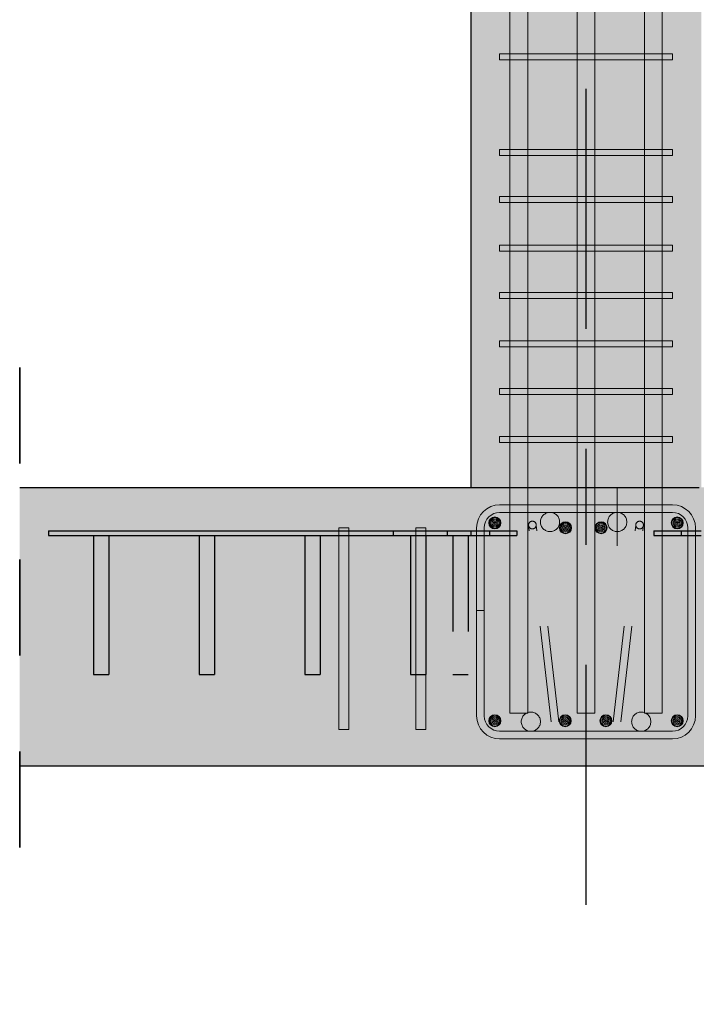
# Model space of a CAD drawing. Header units: millimetres. Extents: x -17.3 to 56.2, y -13.9 to 21.4.
# Tile 25 of 56: x 9.637 to 10.342, y 4.318 to 5.344. Entities that reach past the tile are written whole.
import ezdxf

# ---------------------------------------------------------------- set-up
doc = ezdxf.new("R2010")
doc.units = ezdxf.units.MM
doc.linetypes.add('DASHDOTX2', pattern=[2, 1, -0.5, 0, -0.5])
doc.linetypes.add('HIDDEN', pattern=[0.375, 0.25, -0.125])
for name, color, linetype, lineweight in [('Achsen', 7, 'Continuous', 20), ('Geschnittene Kanten', 7, 'Continuous', 20), ('Schraffuren', 7, 'Continuous', 20)]:
    doc.layers.add(name, color=color, linetype=linetype, lineweight=lineweight)

msp = doc.modelspace()

# ---------------------------------------------------------------- hatches: boundary and pattern name
at = {"layer": 'Achsen', "lineweight": 13, "true_color": 0xcccccc}
h = msp.add_hatch(color=254, dxfattribs=at)
h.paths.add_polyline_path([(10.294817, 4.612933), (10.294812, 4.613247), (10.294797, 4.613561), (10.294773, 4.613874), (10.294738, 4.614186), (10.294694, 4.614497), (10.29464, 4.614807), (10.294576, 4.615114), (10.294503, 4.61542), (10.29442, 4.615723), (10.294328, 4.616023), (10.294226, 4.61632), (10.294115, 4.616614), (10.293995, 4.616904), (10.293865, 4.617191), (10.293727, 4.617473), (10.29358, 4.61775), (10.293425, 4.618023), (10.29326, 4.618291), (10.293088, 4.618554), (10.292907, 4.618811), (10.292719, 4.619062), (10.292522, 4.619307), (10.292318, 4.619546), (10.292107, 4.619778), (10.291888, 4.620004), (10.291663, 4.620222), (10.29143, 4.620434), (10.291191, 4.620638), (10.290946, 4.620834), (10.290695, 4.621023), (10.290438, 4.621204), (10.290175, 4.621376), (10.289908, 4.62154), (10.289635, 4.621696), (10.289357, 4.621843), (10.289075, 4.621981), (10.288789, 4.62211), (10.288498, 4.62223), (10.288205, 4.622342), (10.287907, 4.622443), (10.287607, 4.622536), (10.287304, 4.622619), (10.286999, 4.622692), (10.286691, 4.622756), (10.286382, 4.62281), (10.286071, 4.622854), (10.285758, 4.622888), (10.285445, 4.622913), (10.285131, 4.622928), (10.284817, 4.622933), (10.284503, 4.622928), (10.284189, 4.622913), (10.283876, 4.622888), (10.283564, 4.622854), (10.283253, 4.62281), (10.282943, 4.622756), (10.282636, 4.622692), (10.28233, 4.622619), (10.282027, 4.622536), (10.281727, 4.622443), (10.28143, 4.622342), (10.281136, 4.62223), (10.280846, 4.62211), (10.280559, 4.621981), (10.280277, 4.621843), (10.28, 4.621696), (10.279727, 4.62154), (10.279459, 4.621376), (10.279196, 4.621204), (10.278939, 4.621023), (10.278688, 4.620834), (10.278443, 4.620638), (10.278204, 4.620434), (10.277972, 4.620222), (10.277746, 4.620004), (10.277527, 4.619778), (10.277316, 4.619546), (10.277112, 4.619307), (10.276916, 4.619062), (10.276727, 4.618811), (10.276546, 4.618554), (10.276374, 4.618291), (10.27621, 4.618023), (10.276054, 4.61775), (10.275907, 4.617473), (10.275769, 4.617191), (10.27564, 4.616904), (10.275519, 4.616614), (10.275408, 4.61632), (10.275307, 4.616023), (10.275214, 4.615723), (10.275131, 4.61542), (10.275058, 4.615114), (10.274994, 4.614807), (10.27494, 4.614497), (10.274896, 4.614186), (10.274862, 4.613874), (10.274837, 4.613561), (10.274822, 4.613247), (10.274817, 4.612933), (10.274822, 4.612619), (10.274837, 4.612305), (10.274862, 4.611992), (10.274896, 4.611679), (10.27494, 4.611368), (10.274994, 4.611059), (10.275058, 4.610751), (10.275131, 4.610446), (10.275214, 4.610143), (10.275307, 4.609843), (10.275408, 4.609545), (10.275519, 4.609251), (10.27564, 4.608961), (10.275769, 4.608675), (10.275907, 4.608393), (10.276054, 4.608115), (10.27621, 4.607842), (10.276374, 4.607574), (10.276546, 4.607312), (10.276727, 4.607055), (10.276916, 4.606804), (10.277112, 4.606558), (10.277316, 4.60632), (10.277527, 4.606087), (10.277746, 4.605862), (10.277972, 4.605643), (10.278204, 4.605432), (10.278443, 4.605228), (10.278688, 4.605031), (10.278939, 4.604843), (10.279196, 4.604662), (10.279459, 4.604489), (10.279727, 4.604325), (10.28, 4.60417), (10.280277, 4.604023), (10.280559, 4.603884), (10.280846, 4.603755), (10.281136, 4.603635), (10.28143, 4.603524), (10.281727, 4.603422), (10.282027, 4.60333), (10.28233, 4.603247), (10.282636, 4.603174), (10.282943, 4.60311), (10.283253, 4.603056), (10.283564, 4.603012), (10.283876, 4.602977), (10.284189, 4.602952), (10.284503, 4.602938), (10.284817, 4.602933), (10.285131, 4.602938), (10.285445, 4.602952), (10.285758, 4.602977), (10.286071, 4.603012), (10.286382, 4.603056), (10.286691, 4.60311), (10.286999, 4.603174), (10.287304, 4.603247), (10.287607, 4.60333), (10.287907, 4.603422), (10.288205, 4.603524), (10.288498, 4.603635), (10.288789, 4.603755), (10.289075, 4.603884), (10.289357, 4.604023), (10.289635, 4.60417), (10.289908, 4.604325), (10.290175, 4.604489), (10.290438, 4.604662), (10.290695, 4.604843), (10.290946, 4.605031), (10.291191, 4.605228), (10.29143, 4.605432), (10.291663, 4.605643), (10.291888, 4.605862), (10.292107, 4.606087), (10.292318, 4.60632), (10.292522, 4.606558), (10.292719, 4.606804), (10.292907, 4.607055), (10.293088, 4.607312), (10.29326, 4.607574), (10.293425, 4.607842), (10.29358, 4.608115), (10.293727, 4.608393), (10.293865, 4.608675), (10.293995, 4.608961), (10.294115, 4.609251), (10.294226, 4.609545), (10.294328, 4.609843), (10.29442, 4.610143), (10.294503, 4.610446), (10.294576, 4.610751), (10.29464, 4.611059), (10.294694, 4.611368), (10.294738, 4.611679), (10.294773, 4.611992), (10.294797, 4.612305), (10.294812, 4.612619)])
h.paths.add_polyline_path([(10.199817, 4.820933), (10.199812, 4.821247), (10.199797, 4.821561), (10.199773, 4.821874), (10.199738, 4.822186), (10.199694, 4.822497), (10.19964, 4.822807), (10.199576, 4.823114), (10.199503, 4.82342), (10.19942, 4.823723), (10.199328, 4.824023), (10.199226, 4.82432), (10.199115, 4.824614), (10.198995, 4.824904), (10.198865, 4.825191), (10.198727, 4.825473), (10.19858, 4.82575), (10.198425, 4.826023), (10.19826, 4.826291), (10.198088, 4.826554), (10.197907, 4.826811), (10.197719, 4.827062), (10.197522, 4.827307), (10.197318, 4.827546), (10.197107, 4.827778), (10.196888, 4.828004), (10.196663, 4.828222), (10.19643, 4.828434), (10.196191, 4.828638), (10.195946, 4.828834), (10.195695, 4.829023), (10.195438, 4.829204), (10.195175, 4.829376), (10.194908, 4.82954), (10.194635, 4.829696), (10.194357, 4.829843), (10.194075, 4.829981), (10.193789, 4.83011), (10.193498, 4.83023), (10.193205, 4.830342), (10.192907, 4.830443), (10.192607, 4.830536), (10.192304, 4.830619), (10.191999, 4.830692), (10.191691, 4.830756), (10.191382, 4.83081), (10.191071, 4.830854), (10.190758, 4.830888), (10.190445, 4.830913), (10.190131, 4.830928), (10.189817, 4.830933), (10.189503, 4.830928), (10.189189, 4.830913), (10.188876, 4.830888), (10.188564, 4.830854), (10.188253, 4.83081), (10.187943, 4.830756), (10.187636, 4.830692), (10.18733, 4.830619), (10.187027, 4.830536), (10.186727, 4.830443), (10.18643, 4.830342), (10.186136, 4.83023), (10.185846, 4.83011), (10.185559, 4.829981), (10.185277, 4.829843), (10.185, 4.829696), (10.184727, 4.82954), (10.184459, 4.829376), (10.184196, 4.829204), (10.183939, 4.829023), (10.183688, 4.828834), (10.183443, 4.828638), (10.183204, 4.828434), (10.182972, 4.828222), (10.182746, 4.828004), (10.182527, 4.827778), (10.182316, 4.827546), (10.182112, 4.827307), (10.181916, 4.827062), (10.181727, 4.826811), (10.181546, 4.826554), (10.181374, 4.826291), (10.18121, 4.826023), (10.181054, 4.82575), (10.180907, 4.825473), (10.180769, 4.825191), (10.18064, 4.824904), (10.180519, 4.824614), (10.180408, 4.82432), (10.180307, 4.824023), (10.180214, 4.823723), (10.180131, 4.82342), (10.180058, 4.823114), (10.179994, 4.822807), (10.17994, 4.822497), (10.179896, 4.822186), (10.179862, 4.821874), (10.179837, 4.821561), (10.179822, 4.821247), (10.179817, 4.820933), (10.179822, 4.820619), (10.179837, 4.820305), (10.179862, 4.819992), (10.179896, 4.819679), (10.17994, 4.819368), (10.179994, 4.819059), (10.180058, 4.818751), (10.180131, 4.818446), (10.180214, 4.818143), (10.180307, 4.817843), (10.180408, 4.817545), (10.180519, 4.817251), (10.18064, 4.816961), (10.180769, 4.816675), (10.180907, 4.816393), (10.181054, 4.816115), (10.18121, 4.815842), (10.181374, 4.815574), (10.181546, 4.815312), (10.181727, 4.815055), (10.181916, 4.814804), (10.182112, 4.814558), (10.182316, 4.81432), (10.182527, 4.814087), (10.182746, 4.813862), (10.182972, 4.813643), (10.183204, 4.813432), (10.183443, 4.813228), (10.183688, 4.813031), (10.183939, 4.812843), (10.184196, 4.812662), (10.184459, 4.812489), (10.184727, 4.812325), (10.185, 4.81217), (10.185277, 4.812023), (10.185559, 4.811884), (10.185846, 4.811755), (10.186136, 4.811635), (10.18643, 4.811524), (10.186727, 4.811422), (10.187027, 4.81133), (10.18733, 4.811247), (10.187636, 4.811174), (10.187943, 4.81111), (10.188253, 4.811056), (10.188564, 4.811012), (10.188876, 4.810977), (10.189189, 4.810952), (10.189503, 4.810938), (10.189817, 4.810933), (10.190131, 4.810938), (10.190445, 4.810952), (10.190758, 4.810977), (10.191071, 4.811012), (10.191382, 4.811056), (10.191691, 4.81111), (10.191999, 4.811174), (10.192304, 4.811247), (10.192607, 4.81133), (10.192907, 4.811422), (10.193205, 4.811524), (10.193498, 4.811635), (10.193789, 4.811755), (10.194075, 4.811884), (10.194357, 4.812023), (10.194635, 4.81217), (10.194908, 4.812325), (10.195175, 4.812489), (10.195438, 4.812662), (10.195695, 4.812843), (10.195946, 4.813031), (10.196191, 4.813228), (10.19643, 4.813432), (10.196663, 4.813643), (10.196888, 4.813862), (10.197107, 4.814087), (10.197318, 4.81432), (10.197522, 4.814558), (10.197719, 4.814804), (10.197907, 4.815055), (10.198088, 4.815312), (10.19826, 4.815574), (10.198425, 4.815842), (10.19858, 4.816115), (10.198727, 4.816393), (10.198865, 4.816675), (10.198995, 4.816961), (10.199115, 4.817251), (10.199226, 4.817545), (10.199328, 4.817843), (10.19942, 4.818143), (10.199503, 4.818446), (10.199576, 4.818751), (10.19964, 4.819059), (10.199694, 4.819368), (10.199738, 4.819679), (10.199773, 4.819992), (10.199797, 4.820305), (10.199812, 4.820619)])
h.paths.add_polyline_path([(10.269817, 4.820933), (10.269812, 4.821247), (10.269797, 4.821561), (10.269773, 4.821874), (10.269738, 4.822186), (10.269694, 4.822497), (10.26964, 4.822807), (10.269576, 4.823114), (10.269503, 4.82342), (10.26942, 4.823723), (10.269328, 4.824023), (10.269226, 4.82432), (10.269115, 4.824614), (10.268995, 4.824904), (10.268865, 4.825191), (10.268727, 4.825473), (10.26858, 4.82575), (10.268425, 4.826023), (10.26826, 4.826291), (10.268088, 4.826554), (10.267907, 4.826811), (10.267719, 4.827062), (10.267522, 4.827307), (10.267318, 4.827546), (10.267107, 4.827778), (10.266888, 4.828004), (10.266663, 4.828222), (10.26643, 4.828434), (10.266191, 4.828638), (10.265946, 4.828834), (10.265695, 4.829023), (10.265438, 4.829204), (10.265175, 4.829376), (10.264908, 4.82954), (10.264635, 4.829696), (10.264357, 4.829843), (10.264075, 4.829981), (10.263789, 4.83011), (10.263498, 4.83023), (10.263205, 4.830342), (10.262907, 4.830443), (10.262607, 4.830536), (10.262304, 4.830619), (10.261999, 4.830692), (10.261691, 4.830756), (10.261382, 4.83081), (10.261071, 4.830854), (10.260758, 4.830888), (10.260445, 4.830913), (10.260131, 4.830928), (10.259817, 4.830933), (10.259503, 4.830928), (10.259189, 4.830913), (10.258876, 4.830888), (10.258564, 4.830854), (10.258253, 4.83081), (10.257943, 4.830756), (10.257636, 4.830692), (10.25733, 4.830619), (10.257027, 4.830536), (10.256727, 4.830443), (10.25643, 4.830342), (10.256136, 4.83023), (10.255846, 4.83011), (10.255559, 4.829981), (10.255277, 4.829843), (10.255, 4.829696), (10.254727, 4.82954), (10.254459, 4.829376), (10.254196, 4.829204), (10.253939, 4.829023), (10.253688, 4.828834), (10.253443, 4.828638), (10.253204, 4.828434), (10.252972, 4.828222), (10.252746, 4.828004), (10.252527, 4.827778), (10.252316, 4.827546), (10.252112, 4.827307), (10.251916, 4.827062), (10.251727, 4.826811), (10.251546, 4.826554), (10.251374, 4.826291), (10.25121, 4.826023), (10.251054, 4.82575), (10.250907, 4.825473), (10.250769, 4.825191), (10.25064, 4.824904), (10.250519, 4.824614), (10.250408, 4.82432), (10.250307, 4.824023), (10.250214, 4.823723), (10.250131, 4.82342), (10.250058, 4.823114), (10.249994, 4.822807), (10.24994, 4.822497), (10.249896, 4.822186), (10.249862, 4.821874), (10.249837, 4.821561), (10.249822, 4.821247), (10.249817, 4.820933), (10.249822, 4.820619), (10.249837, 4.820305), (10.249862, 4.819992), (10.249896, 4.819679), (10.24994, 4.819368), (10.249994, 4.819059), (10.250058, 4.818751), (10.250131, 4.818446), (10.250214, 4.818143), (10.250307, 4.817843), (10.250408, 4.817545), (10.250519, 4.817251), (10.25064, 4.816961), (10.250769, 4.816675), (10.250907, 4.816393), (10.251054, 4.816115), (10.25121, 4.815842), (10.251374, 4.815574), (10.251546, 4.815312), (10.251727, 4.815055), (10.251916, 4.814804), (10.252112, 4.814558), (10.252316, 4.81432), (10.252527, 4.814087), (10.252746, 4.813862), (10.252972, 4.813643), (10.253204, 4.813432), (10.253443, 4.813228), (10.253688, 4.813031), (10.253939, 4.812843), (10.254196, 4.812662), (10.254459, 4.812489), (10.254727, 4.812325), (10.255, 4.81217), (10.255277, 4.812023), (10.255559, 4.811884), (10.255846, 4.811755), (10.256136, 4.811635), (10.25643, 4.811524), (10.256727, 4.811422), (10.257027, 4.81133), (10.25733, 4.811247), (10.257636, 4.811174), (10.257943, 4.81111), (10.258253, 4.811056), (10.258564, 4.811012), (10.258876, 4.810977), (10.259189, 4.810952), (10.259503, 4.810938), (10.259817, 4.810933), (10.260131, 4.810938), (10.260445, 4.810952), (10.260758, 4.810977), (10.261071, 4.811012), (10.261382, 4.811056), (10.261691, 4.81111), (10.261999, 4.811174), (10.262304, 4.811247), (10.262607, 4.81133), (10.262907, 4.811422), (10.263205, 4.811524), (10.263498, 4.811635), (10.263789, 4.811755), (10.264075, 4.811884), (10.264357, 4.812023), (10.264635, 4.81217), (10.264908, 4.812325), (10.265175, 4.812489), (10.265438, 4.812662), (10.265695, 4.812843), (10.265946, 4.813031), (10.266191, 4.813228), (10.26643, 4.813432), (10.266663, 4.813643), (10.266888, 4.813862), (10.267107, 4.814087), (10.267318, 4.81432), (10.267522, 4.814558), (10.267719, 4.814804), (10.267907, 4.815055), (10.268088, 4.815312), (10.26826, 4.815574), (10.268425, 4.815842), (10.26858, 4.816115), (10.268727, 4.816393), (10.268865, 4.816675), (10.268995, 4.816961), (10.269115, 4.817251), (10.269226, 4.817545), (10.269328, 4.817843), (10.26942, 4.818143), (10.269503, 4.818446), (10.269576, 4.818751), (10.26964, 4.819059), (10.269694, 4.819368), (10.269738, 4.819679), (10.269773, 4.819992), (10.269797, 4.820305), (10.269812, 4.820619)])
h.paths.add_polyline_path([(10.179817, 4.612933), (10.179812, 4.613247), (10.179797, 4.613561), (10.179773, 4.613874), (10.179738, 4.614186), (10.179694, 4.614497), (10.17964, 4.614807), (10.179576, 4.615114), (10.179503, 4.61542), (10.17942, 4.615723), (10.179328, 4.616023), (10.179226, 4.61632), (10.179115, 4.616614), (10.178995, 4.616904), (10.178865, 4.617191), (10.178727, 4.617473), (10.17858, 4.61775), (10.178425, 4.618023), (10.17826, 4.618291), (10.178088, 4.618554), (10.177907, 4.618811), (10.177719, 4.619062), (10.177522, 4.619307), (10.177318, 4.619546), (10.177107, 4.619778), (10.176888, 4.620004), (10.176663, 4.620222), (10.17643, 4.620434), (10.176191, 4.620638), (10.175946, 4.620834), (10.175695, 4.621023), (10.175438, 4.621204), (10.175175, 4.621376), (10.174908, 4.62154), (10.174635, 4.621696), (10.174357, 4.621843), (10.174075, 4.621981), (10.173789, 4.62211), (10.173498, 4.62223), (10.173205, 4.622342), (10.172907, 4.622443), (10.172607, 4.622536), (10.172304, 4.622619), (10.171999, 4.622692), (10.171691, 4.622756), (10.171382, 4.62281), (10.171071, 4.622854), (10.170758, 4.622888), (10.170445, 4.622913), (10.170131, 4.622928), (10.169817, 4.622933), (10.169503, 4.622928), (10.169189, 4.622913), (10.168876, 4.622888), (10.168564, 4.622854), (10.168253, 4.62281), (10.167943, 4.622756), (10.167636, 4.622692), (10.16733, 4.622619), (10.167027, 4.622536), (10.166727, 4.622443), (10.16643, 4.622342), (10.166136, 4.62223), (10.165846, 4.62211), (10.165559, 4.621981), (10.165277, 4.621843), (10.165, 4.621696), (10.164727, 4.62154), (10.164459, 4.621376), (10.164196, 4.621204), (10.163939, 4.621023), (10.163688, 4.620834), (10.163443, 4.620638), (10.163204, 4.620434), (10.162972, 4.620222), (10.162746, 4.620004), (10.162527, 4.619778), (10.162316, 4.619546), (10.162112, 4.619307), (10.161916, 4.619062), (10.161727, 4.618811), (10.161546, 4.618554), (10.161374, 4.618291), (10.16121, 4.618023), (10.161054, 4.61775), (10.160907, 4.617473), (10.160769, 4.617191), (10.16064, 4.616904), (10.160519, 4.616614), (10.160408, 4.61632), (10.160307, 4.616023), (10.160214, 4.615723), (10.160131, 4.61542), (10.160058, 4.615114), (10.159994, 4.614807), (10.15994, 4.614497), (10.159896, 4.614186), (10.159862, 4.613874), (10.159837, 4.613561), (10.159822, 4.613247), (10.159817, 4.612933), (10.159822, 4.612619), (10.159837, 4.612305), (10.159862, 4.611992), (10.159896, 4.611679), (10.15994, 4.611368), (10.159994, 4.611059), (10.160058, 4.610751), (10.160131, 4.610446), (10.160214, 4.610143), (10.160307, 4.609843), (10.160408, 4.609545), (10.160519, 4.609251), (10.16064, 4.608961), (10.160769, 4.608675), (10.160907, 4.608393), (10.161054, 4.608115), (10.16121, 4.607842), (10.161374, 4.607574), (10.161546, 4.607312), (10.161727, 4.607055), (10.161916, 4.606804), (10.162112, 4.606558), (10.162316, 4.60632), (10.162527, 4.606087), (10.162746, 4.605862), (10.162972, 4.605643), (10.163204, 4.605432), (10.163443, 4.605228), (10.163688, 4.605031), (10.163939, 4.604843), (10.164196, 4.604662), (10.164459, 4.604489), (10.164727, 4.604325), (10.165, 4.60417), (10.165277, 4.604023), (10.165559, 4.603884), (10.165846, 4.603755), (10.166136, 4.603635), (10.16643, 4.603524), (10.166727, 4.603422), (10.167027, 4.60333), (10.16733, 4.603247), (10.167636, 4.603174), (10.167943, 4.60311), (10.168253, 4.603056), (10.168564, 4.603012), (10.168876, 4.602977), (10.169189, 4.602952), (10.169503, 4.602938), (10.169817, 4.602933), (10.170131, 4.602938), (10.170445, 4.602952), (10.170758, 4.602977), (10.171071, 4.603012), (10.171382, 4.603056), (10.171691, 4.60311), (10.171999, 4.603174), (10.172304, 4.603247), (10.172607, 4.60333), (10.172907, 4.603422), (10.173205, 4.603524), (10.173498, 4.603635), (10.173789, 4.603755), (10.174075, 4.603884), (10.174357, 4.604023), (10.174635, 4.60417), (10.174908, 4.604325), (10.175175, 4.604489), (10.175438, 4.604662), (10.175695, 4.604843), (10.175946, 4.605031), (10.176191, 4.605228), (10.17643, 4.605432), (10.176663, 4.605643), (10.176888, 4.605862), (10.177107, 4.606087), (10.177318, 4.60632), (10.177522, 4.606558), (10.177719, 4.606804), (10.177907, 4.607055), (10.178088, 4.607312), (10.17826, 4.607574), (10.178425, 4.607842), (10.17858, 4.608115), (10.178727, 4.608393), (10.178865, 4.608675), (10.178995, 4.608961), (10.179115, 4.609251), (10.179226, 4.609545), (10.179328, 4.609843), (10.17942, 4.610143), (10.179503, 4.610446), (10.179576, 4.610751), (10.17964, 4.611059), (10.179694, 4.611368), (10.179738, 4.611679), (10.179773, 4.611992), (10.179797, 4.612305), (10.179812, 4.612619)])
h = msp.add_hatch(color=254, dxfattribs=at)
h.paths.add_polyline_path([(10.294817, 4.612933), (10.294812, 4.613247), (10.294797, 4.613561), (10.294773, 4.613874), (10.294738, 4.614186), (10.294694, 4.614497), (10.29464, 4.614807), (10.294576, 4.615114), (10.294503, 4.61542), (10.29442, 4.615723), (10.294328, 4.616023), (10.294226, 4.61632), (10.294115, 4.616614), (10.293995, 4.616904), (10.293865, 4.617191), (10.293727, 4.617473), (10.29358, 4.61775), (10.293425, 4.618023), (10.29326, 4.618291), (10.293088, 4.618554), (10.292907, 4.618811), (10.292719, 4.619062), (10.292522, 4.619307), (10.292318, 4.619546), (10.292107, 4.619778), (10.291888, 4.620004), (10.291663, 4.620222), (10.29143, 4.620434), (10.291191, 4.620638), (10.290946, 4.620834), (10.290695, 4.621023), (10.290438, 4.621204), (10.290175, 4.621376), (10.289908, 4.62154), (10.289635, 4.621696), (10.289357, 4.621843), (10.289075, 4.621981), (10.288789, 4.62211), (10.288498, 4.62223), (10.288205, 4.622342), (10.287907, 4.622443), (10.287607, 4.622536), (10.287304, 4.622619), (10.286999, 4.622692), (10.286691, 4.622756), (10.286382, 4.62281), (10.286071, 4.622854), (10.285758, 4.622888), (10.285445, 4.622913), (10.285131, 4.622928), (10.284817, 4.622933), (10.284503, 4.622928), (10.284189, 4.622913), (10.283876, 4.622888), (10.283564, 4.622854), (10.283253, 4.62281), (10.282943, 4.622756), (10.282636, 4.622692), (10.28233, 4.622619), (10.282027, 4.622536), (10.281727, 4.622443), (10.28143, 4.622342), (10.281136, 4.62223), (10.280846, 4.62211), (10.280559, 4.621981), (10.280277, 4.621843), (10.28, 4.621696), (10.279727, 4.62154), (10.279459, 4.621376), (10.279196, 4.621204), (10.278939, 4.621023), (10.278688, 4.620834), (10.278443, 4.620638), (10.278204, 4.620434), (10.277972, 4.620222), (10.277746, 4.620004), (10.277527, 4.619778), (10.277316, 4.619546), (10.277112, 4.619307), (10.276916, 4.619062), (10.276727, 4.618811), (10.276546, 4.618554), (10.276374, 4.618291), (10.27621, 4.618023), (10.276054, 4.61775), (10.275907, 4.617473), (10.275769, 4.617191), (10.27564, 4.616904), (10.275519, 4.616614), (10.275408, 4.61632), (10.275307, 4.616023), (10.275214, 4.615723), (10.275131, 4.61542), (10.275058, 4.615114), (10.274994, 4.614807), (10.27494, 4.614497), (10.274896, 4.614186), (10.274862, 4.613874), (10.274837, 4.613561), (10.274822, 4.613247), (10.274817, 4.612933), (10.274822, 4.612619), (10.274837, 4.612305), (10.274862, 4.611992), (10.274896, 4.611679), (10.27494, 4.611368), (10.274994, 4.611059), (10.275058, 4.610751), (10.275131, 4.610446), (10.275214, 4.610143), (10.275307, 4.609843), (10.275408, 4.609545), (10.275519, 4.609251), (10.27564, 4.608961), (10.275769, 4.608675), (10.275907, 4.608393), (10.276054, 4.608115), (10.27621, 4.607842), (10.276374, 4.607574), (10.276546, 4.607312), (10.276727, 4.607055), (10.276916, 4.606804), (10.277112, 4.606558), (10.277316, 4.60632), (10.277527, 4.606087), (10.277746, 4.605862), (10.277972, 4.605643), (10.278204, 4.605432), (10.278443, 4.605228), (10.278688, 4.605031), (10.278939, 4.604843), (10.279196, 4.604662), (10.279459, 4.604489), (10.279727, 4.604325), (10.28, 4.60417), (10.280277, 4.604023), (10.280559, 4.603884), (10.280846, 4.603755), (10.281136, 4.603635), (10.28143, 4.603524), (10.281727, 4.603422), (10.282027, 4.60333), (10.28233, 4.603247), (10.282636, 4.603174), (10.282943, 4.60311), (10.283253, 4.603056), (10.283564, 4.603012), (10.283876, 4.602977), (10.284189, 4.602952), (10.284503, 4.602938), (10.284817, 4.602933), (10.285131, 4.602938), (10.285445, 4.602952), (10.285758, 4.602977), (10.286071, 4.603012), (10.286382, 4.603056), (10.286691, 4.60311), (10.286999, 4.603174), (10.287304, 4.603247), (10.287607, 4.60333), (10.287907, 4.603422), (10.288205, 4.603524), (10.288498, 4.603635), (10.288789, 4.603755), (10.289075, 4.603884), (10.289357, 4.604023), (10.289635, 4.60417), (10.289908, 4.604325), (10.290175, 4.604489), (10.290438, 4.604662), (10.290695, 4.604843), (10.290946, 4.605031), (10.291191, 4.605228), (10.29143, 4.605432), (10.291663, 4.605643), (10.291888, 4.605862), (10.292107, 4.606087), (10.292318, 4.60632), (10.292522, 4.606558), (10.292719, 4.606804), (10.292907, 4.607055), (10.293088, 4.607312), (10.29326, 4.607574), (10.293425, 4.607842), (10.29358, 4.608115), (10.293727, 4.608393), (10.293865, 4.608675), (10.293995, 4.608961), (10.294115, 4.609251), (10.294226, 4.609545), (10.294328, 4.609843), (10.29442, 4.610143), (10.294503, 4.610446), (10.294576, 4.610751), (10.29464, 4.611059), (10.294694, 4.611368), (10.294738, 4.611679), (10.294773, 4.611992), (10.294797, 4.612305), (10.294812, 4.612619)])
h.paths.add_polyline_path([(10.199817, 4.820933), (10.199812, 4.821247), (10.199797, 4.821561), (10.199773, 4.821874), (10.199738, 4.822186), (10.199694, 4.822497), (10.19964, 4.822807), (10.199576, 4.823114), (10.199503, 4.82342), (10.19942, 4.823723), (10.199328, 4.824023), (10.199226, 4.82432), (10.199115, 4.824614), (10.198995, 4.824904), (10.198865, 4.825191), (10.198727, 4.825473), (10.19858, 4.82575), (10.198425, 4.826023), (10.19826, 4.826291), (10.198088, 4.826554), (10.197907, 4.826811), (10.197719, 4.827062), (10.197522, 4.827307), (10.197318, 4.827546), (10.197107, 4.827778), (10.196888, 4.828004), (10.196663, 4.828222), (10.19643, 4.828434), (10.196191, 4.828638), (10.195946, 4.828834), (10.195695, 4.829023), (10.195438, 4.829204), (10.195175, 4.829376), (10.194908, 4.82954), (10.194635, 4.829696), (10.194357, 4.829843), (10.194075, 4.829981), (10.193789, 4.83011), (10.193498, 4.83023), (10.193205, 4.830342), (10.192907, 4.830443), (10.192607, 4.830536), (10.192304, 4.830619), (10.191999, 4.830692), (10.191691, 4.830756), (10.191382, 4.83081), (10.191071, 4.830854), (10.190758, 4.830888), (10.190445, 4.830913), (10.190131, 4.830928), (10.189817, 4.830933), (10.189503, 4.830928), (10.189189, 4.830913), (10.188876, 4.830888), (10.188564, 4.830854), (10.188253, 4.83081), (10.187943, 4.830756), (10.187636, 4.830692), (10.18733, 4.830619), (10.187027, 4.830536), (10.186727, 4.830443), (10.18643, 4.830342), (10.186136, 4.83023), (10.185846, 4.83011), (10.185559, 4.829981), (10.185277, 4.829843), (10.185, 4.829696), (10.184727, 4.82954), (10.184459, 4.829376), (10.184196, 4.829204), (10.183939, 4.829023), (10.183688, 4.828834), (10.183443, 4.828638), (10.183204, 4.828434), (10.182972, 4.828222), (10.182746, 4.828004), (10.182527, 4.827778), (10.182316, 4.827546), (10.182112, 4.827307), (10.181916, 4.827062), (10.181727, 4.826811), (10.181546, 4.826554), (10.181374, 4.826291), (10.18121, 4.826023), (10.181054, 4.82575), (10.180907, 4.825473), (10.180769, 4.825191), (10.18064, 4.824904), (10.180519, 4.824614), (10.180408, 4.82432), (10.180307, 4.824023), (10.180214, 4.823723), (10.180131, 4.82342), (10.180058, 4.823114), (10.179994, 4.822807), (10.17994, 4.822497), (10.179896, 4.822186), (10.179862, 4.821874), (10.179837, 4.821561), (10.179822, 4.821247), (10.179817, 4.820933), (10.179822, 4.820619), (10.179837, 4.820305), (10.179862, 4.819992), (10.179896, 4.819679), (10.17994, 4.819368), (10.179994, 4.819059), (10.180058, 4.818751), (10.180131, 4.818446), (10.180214, 4.818143), (10.180307, 4.817843), (10.180408, 4.817545), (10.180519, 4.817251), (10.18064, 4.816961), (10.180769, 4.816675), (10.180907, 4.816393), (10.181054, 4.816115), (10.18121, 4.815842), (10.181374, 4.815574), (10.181546, 4.815312), (10.181727, 4.815055), (10.181916, 4.814804), (10.182112, 4.814558), (10.182316, 4.81432), (10.182527, 4.814087), (10.182746, 4.813862), (10.182972, 4.813643), (10.183204, 4.813432), (10.183443, 4.813228), (10.183688, 4.813031), (10.183939, 4.812843), (10.184196, 4.812662), (10.184459, 4.812489), (10.184727, 4.812325), (10.185, 4.81217), (10.185277, 4.812023), (10.185559, 4.811884), (10.185846, 4.811755), (10.186136, 4.811635), (10.18643, 4.811524), (10.186727, 4.811422), (10.187027, 4.81133), (10.18733, 4.811247), (10.187636, 4.811174), (10.187943, 4.81111), (10.188253, 4.811056), (10.188564, 4.811012), (10.188876, 4.810977), (10.189189, 4.810952), (10.189503, 4.810938), (10.189817, 4.810933), (10.190131, 4.810938), (10.190445, 4.810952), (10.190758, 4.810977), (10.191071, 4.811012), (10.191382, 4.811056), (10.191691, 4.81111), (10.191999, 4.811174), (10.192304, 4.811247), (10.192607, 4.81133), (10.192907, 4.811422), (10.193205, 4.811524), (10.193498, 4.811635), (10.193789, 4.811755), (10.194075, 4.811884), (10.194357, 4.812023), (10.194635, 4.81217), (10.194908, 4.812325), (10.195175, 4.812489), (10.195438, 4.812662), (10.195695, 4.812843), (10.195946, 4.813031), (10.196191, 4.813228), (10.19643, 4.813432), (10.196663, 4.813643), (10.196888, 4.813862), (10.197107, 4.814087), (10.197318, 4.81432), (10.197522, 4.814558), (10.197719, 4.814804), (10.197907, 4.815055), (10.198088, 4.815312), (10.19826, 4.815574), (10.198425, 4.815842), (10.19858, 4.816115), (10.198727, 4.816393), (10.198865, 4.816675), (10.198995, 4.816961), (10.199115, 4.817251), (10.199226, 4.817545), (10.199328, 4.817843), (10.19942, 4.818143), (10.199503, 4.818446), (10.199576, 4.818751), (10.19964, 4.819059), (10.199694, 4.819368), (10.199738, 4.819679), (10.199773, 4.819992), (10.199797, 4.820305), (10.199812, 4.820619)])
h.paths.add_polyline_path([(10.269817, 4.820933), (10.269812, 4.821247), (10.269797, 4.821561), (10.269773, 4.821874), (10.269738, 4.822186), (10.269694, 4.822497), (10.26964, 4.822807), (10.269576, 4.823114), (10.269503, 4.82342), (10.26942, 4.823723), (10.269328, 4.824023), (10.269226, 4.82432), (10.269115, 4.824614), (10.268995, 4.824904), (10.268865, 4.825191), (10.268727, 4.825473), (10.26858, 4.82575), (10.268425, 4.826023), (10.26826, 4.826291), (10.268088, 4.826554), (10.267907, 4.826811), (10.267719, 4.827062), (10.267522, 4.827307), (10.267318, 4.827546), (10.267107, 4.827778), (10.266888, 4.828004), (10.266663, 4.828222), (10.26643, 4.828434), (10.266191, 4.828638), (10.265946, 4.828834), (10.265695, 4.829023), (10.265438, 4.829204), (10.265175, 4.829376), (10.264908, 4.82954), (10.264635, 4.829696), (10.264357, 4.829843), (10.264075, 4.829981), (10.263789, 4.83011), (10.263498, 4.83023), (10.263205, 4.830342), (10.262907, 4.830443), (10.262607, 4.830536), (10.262304, 4.830619), (10.261999, 4.830692), (10.261691, 4.830756), (10.261382, 4.83081), (10.261071, 4.830854), (10.260758, 4.830888), (10.260445, 4.830913), (10.260131, 4.830928), (10.259817, 4.830933), (10.259503, 4.830928), (10.259189, 4.830913), (10.258876, 4.830888), (10.258564, 4.830854), (10.258253, 4.83081), (10.257943, 4.830756), (10.257636, 4.830692), (10.25733, 4.830619), (10.257027, 4.830536), (10.256727, 4.830443), (10.25643, 4.830342), (10.256136, 4.83023), (10.255846, 4.83011), (10.255559, 4.829981), (10.255277, 4.829843), (10.255, 4.829696), (10.254727, 4.82954), (10.254459, 4.829376), (10.254196, 4.829204), (10.253939, 4.829023), (10.253688, 4.828834), (10.253443, 4.828638), (10.253204, 4.828434), (10.252972, 4.828222), (10.252746, 4.828004), (10.252527, 4.827778), (10.252316, 4.827546), (10.252112, 4.827307), (10.251916, 4.827062), (10.251727, 4.826811), (10.251546, 4.826554), (10.251374, 4.826291), (10.25121, 4.826023), (10.251054, 4.82575), (10.250907, 4.825473), (10.250769, 4.825191), (10.25064, 4.824904), (10.250519, 4.824614), (10.250408, 4.82432), (10.250307, 4.824023), (10.250214, 4.823723), (10.250131, 4.82342), (10.250058, 4.823114), (10.249994, 4.822807), (10.24994, 4.822497), (10.249896, 4.822186), (10.249862, 4.821874), (10.249837, 4.821561), (10.249822, 4.821247), (10.249817, 4.820933), (10.249822, 4.820619), (10.249837, 4.820305), (10.249862, 4.819992), (10.249896, 4.819679), (10.24994, 4.819368), (10.249994, 4.819059), (10.250058, 4.818751), (10.250131, 4.818446), (10.250214, 4.818143), (10.250307, 4.817843), (10.250408, 4.817545), (10.250519, 4.817251), (10.25064, 4.816961), (10.250769, 4.816675), (10.250907, 4.816393), (10.251054, 4.816115), (10.25121, 4.815842), (10.251374, 4.815574), (10.251546, 4.815312), (10.251727, 4.815055), (10.251916, 4.814804), (10.252112, 4.814558), (10.252316, 4.81432), (10.252527, 4.814087), (10.252746, 4.813862), (10.252972, 4.813643), (10.253204, 4.813432), (10.253443, 4.813228), (10.253688, 4.813031), (10.253939, 4.812843), (10.254196, 4.812662), (10.254459, 4.812489), (10.254727, 4.812325), (10.255, 4.81217), (10.255277, 4.812023), (10.255559, 4.811884), (10.255846, 4.811755), (10.256136, 4.811635), (10.25643, 4.811524), (10.256727, 4.811422), (10.257027, 4.81133), (10.25733, 4.811247), (10.257636, 4.811174), (10.257943, 4.81111), (10.258253, 4.811056), (10.258564, 4.811012), (10.258876, 4.810977), (10.259189, 4.810952), (10.259503, 4.810938), (10.259817, 4.810933), (10.260131, 4.810938), (10.260445, 4.810952), (10.260758, 4.810977), (10.261071, 4.811012), (10.261382, 4.811056), (10.261691, 4.81111), (10.261999, 4.811174), (10.262304, 4.811247), (10.262607, 4.81133), (10.262907, 4.811422), (10.263205, 4.811524), (10.263498, 4.811635), (10.263789, 4.811755), (10.264075, 4.811884), (10.264357, 4.812023), (10.264635, 4.81217), (10.264908, 4.812325), (10.265175, 4.812489), (10.265438, 4.812662), (10.265695, 4.812843), (10.265946, 4.813031), (10.266191, 4.813228), (10.26643, 4.813432), (10.266663, 4.813643), (10.266888, 4.813862), (10.267107, 4.814087), (10.267318, 4.81432), (10.267522, 4.814558), (10.267719, 4.814804), (10.267907, 4.815055), (10.268088, 4.815312), (10.26826, 4.815574), (10.268425, 4.815842), (10.26858, 4.816115), (10.268727, 4.816393), (10.268865, 4.816675), (10.268995, 4.816961), (10.269115, 4.817251), (10.269226, 4.817545), (10.269328, 4.817843), (10.26942, 4.818143), (10.269503, 4.818446), (10.269576, 4.818751), (10.26964, 4.819059), (10.269694, 4.819368), (10.269738, 4.819679), (10.269773, 4.819992), (10.269797, 4.820305), (10.269812, 4.820619)])
h.paths.add_polyline_path([(10.179817, 4.612933), (10.179812, 4.613247), (10.179797, 4.613561), (10.179773, 4.613874), (10.179738, 4.614186), (10.179694, 4.614497), (10.17964, 4.614807), (10.179576, 4.615114), (10.179503, 4.61542), (10.17942, 4.615723), (10.179328, 4.616023), (10.179226, 4.61632), (10.179115, 4.616614), (10.178995, 4.616904), (10.178865, 4.617191), (10.178727, 4.617473), (10.17858, 4.61775), (10.178425, 4.618023), (10.17826, 4.618291), (10.178088, 4.618554), (10.177907, 4.618811), (10.177719, 4.619062), (10.177522, 4.619307), (10.177318, 4.619546), (10.177107, 4.619778), (10.176888, 4.620004), (10.176663, 4.620222), (10.17643, 4.620434), (10.176191, 4.620638), (10.175946, 4.620834), (10.175695, 4.621023), (10.175438, 4.621204), (10.175175, 4.621376), (10.174908, 4.62154), (10.174635, 4.621696), (10.174357, 4.621843), (10.174075, 4.621981), (10.173789, 4.62211), (10.173498, 4.62223), (10.173205, 4.622342), (10.172907, 4.622443), (10.172607, 4.622536), (10.172304, 4.622619), (10.171999, 4.622692), (10.171691, 4.622756), (10.171382, 4.62281), (10.171071, 4.622854), (10.170758, 4.622888), (10.170445, 4.622913), (10.170131, 4.622928), (10.169817, 4.622933), (10.169503, 4.622928), (10.169189, 4.622913), (10.168876, 4.622888), (10.168564, 4.622854), (10.168253, 4.62281), (10.167943, 4.622756), (10.167636, 4.622692), (10.16733, 4.622619), (10.167027, 4.622536), (10.166727, 4.622443), (10.16643, 4.622342), (10.166136, 4.62223), (10.165846, 4.62211), (10.165559, 4.621981), (10.165277, 4.621843), (10.165, 4.621696), (10.164727, 4.62154), (10.164459, 4.621376), (10.164196, 4.621204), (10.163939, 4.621023), (10.163688, 4.620834), (10.163443, 4.620638), (10.163204, 4.620434), (10.162972, 4.620222), (10.162746, 4.620004), (10.162527, 4.619778), (10.162316, 4.619546), (10.162112, 4.619307), (10.161916, 4.619062), (10.161727, 4.618811), (10.161546, 4.618554), (10.161374, 4.618291), (10.16121, 4.618023), (10.161054, 4.61775), (10.160907, 4.617473), (10.160769, 4.617191), (10.16064, 4.616904), (10.160519, 4.616614), (10.160408, 4.61632), (10.160307, 4.616023), (10.160214, 4.615723), (10.160131, 4.61542), (10.160058, 4.615114), (10.159994, 4.614807), (10.15994, 4.614497), (10.159896, 4.614186), (10.159862, 4.613874), (10.159837, 4.613561), (10.159822, 4.613247), (10.159817, 4.612933), (10.159822, 4.612619), (10.159837, 4.612305), (10.159862, 4.611992), (10.159896, 4.611679), (10.15994, 4.611368), (10.159994, 4.611059), (10.160058, 4.610751), (10.160131, 4.610446), (10.160214, 4.610143), (10.160307, 4.609843), (10.160408, 4.609545), (10.160519, 4.609251), (10.16064, 4.608961), (10.160769, 4.608675), (10.160907, 4.608393), (10.161054, 4.608115), (10.16121, 4.607842), (10.161374, 4.607574), (10.161546, 4.607312), (10.161727, 4.607055), (10.161916, 4.606804), (10.162112, 4.606558), (10.162316, 4.60632), (10.162527, 4.606087), (10.162746, 4.605862), (10.162972, 4.605643), (10.163204, 4.605432), (10.163443, 4.605228), (10.163688, 4.605031), (10.163939, 4.604843), (10.164196, 4.604662), (10.164459, 4.604489), (10.164727, 4.604325), (10.165, 4.60417), (10.165277, 4.604023), (10.165559, 4.603884), (10.165846, 4.603755), (10.166136, 4.603635), (10.16643, 4.603524), (10.166727, 4.603422), (10.167027, 4.60333), (10.16733, 4.603247), (10.167636, 4.603174), (10.167943, 4.60311), (10.168253, 4.603056), (10.168564, 4.603012), (10.168876, 4.602977), (10.169189, 4.602952), (10.169503, 4.602938), (10.169817, 4.602933), (10.170131, 4.602938), (10.170445, 4.602952), (10.170758, 4.602977), (10.171071, 4.603012), (10.171382, 4.603056), (10.171691, 4.60311), (10.171999, 4.603174), (10.172304, 4.603247), (10.172607, 4.60333), (10.172907, 4.603422), (10.173205, 4.603524), (10.173498, 4.603635), (10.173789, 4.603755), (10.174075, 4.603884), (10.174357, 4.604023), (10.174635, 4.60417), (10.174908, 4.604325), (10.175175, 4.604489), (10.175438, 4.604662), (10.175695, 4.604843), (10.175946, 4.605031), (10.176191, 4.605228), (10.17643, 4.605432), (10.176663, 4.605643), (10.176888, 4.605862), (10.177107, 4.606087), (10.177318, 4.60632), (10.177522, 4.606558), (10.177719, 4.606804), (10.177907, 4.607055), (10.178088, 4.607312), (10.17826, 4.607574), (10.178425, 4.607842), (10.17858, 4.608115), (10.178727, 4.608393), (10.178865, 4.608675), (10.178995, 4.608961), (10.179115, 4.609251), (10.179226, 4.609545), (10.179328, 4.609843), (10.17942, 4.610143), (10.179503, 4.610446), (10.179576, 4.610751), (10.17964, 4.611059), (10.179694, 4.611368), (10.179738, 4.611679), (10.179773, 4.611992), (10.179797, 4.612305), (10.179812, 4.612619)])
at = {"layer": 'Schraffuren', "lineweight": 13, "true_color": 0xd7ffd7}
for points in [[(10.107317, 4.856926), (10.347317, 4.856926), (10.347317, 10.416926), (10.107317, 10.416926)], [(10.352268, 4.576933), (10.875341, 4.576933), (10.875341, 4.856933), (9.637317, 4.856933), (9.637317, 4.566933), (10.352268, 4.566933)]]:
    msp.add_hatch(color=254, dxfattribs=at).paths.add_polyline_path(points)
at = {"layer": 'Schraffuren', "lineweight": 13, "true_color": 0x4682b4}
for points in [[(9.667317, 4.806926), (9.887317, 4.806926), (9.887317, 4.811926), (9.667317, 4.811926)], [(9.887317, 4.806926), (10.107317, 4.806926), (10.107317, 4.811926), (9.887317, 4.811926)], [(9.714317, 4.661926), (9.730317, 4.661926), (9.730317, 4.806926), (9.714317, 4.806926)], [(9.824317, 4.661926), (9.840317, 4.661926), (9.840317, 4.806926), (9.824317, 4.806926)], [(9.934317, 4.661926), (9.950317, 4.661926), (9.950317, 4.806926), (9.934317, 4.806926)], [(10.044317, 4.661926), (10.060317, 4.661926), (10.060317, 4.806926), (10.044317, 4.806926)]]:
    msp.add_hatch(color=145, dxfattribs=at).paths.add_polyline_path(points)

# ---------------------------------------------------------------- linework, layer by layer
at = {"color": 2, "linetype": 'HIDDEN', "lineweight": 35, "ltscale": 0.25}
msp.add_line((9.637317, 4.981933), (9.637317, 4.441933), dxfattribs=at)
at = {"color": 3, "linetype": 'HIDDEN', "lineweight": 25, "ltscale": 0.25}
for p, q in [((10.107317, 4.856933), (10.109623, 4.856933)), ((10.109623, 4.856933), (10.116452, 4.856933)), ((10.116452, 4.856933), (10.127541, 4.856933)), ((10.127541, 4.856933), (10.142464, 4.856933)), ((10.142464, 4.856933), (10.160649, 4.856933)), ((10.160649, 4.856933), (10.181395, 4.856933)), ((10.181395, 4.856933), (10.203906, 4.856933)), ((10.203906, 4.856933), (10.227317, 4.856933)), ((10.227317, 4.856933), (10.250728, 4.856933)), ((10.250728, 4.856933), (10.273239, 4.856933)), ((10.273239, 4.856933), (10.293986, 4.856933)), ((10.293986, 4.856933), (10.31217, 4.856933)), ((10.31217, 4.856933), (10.327094, 4.856933)), ((10.327094, 4.856933), (10.338183, 4.856933)), ((10.338183, 4.856933), (10.345011, 4.856933)), ((10.026246, 4.811926), (10.026246, 4.806926)), ((10.082814, 4.811926), (10.082814, 4.806926)), ((10.107317, 4.811926), (10.126908, 4.811926)), ((10.126908, 4.811926), (10.126908, 4.806926)), ((10.126908, 4.811926), (10.155192, 4.811926)), ((10.155192, 4.811926), (10.155192, 4.806926)), ((10.298028, 4.811926), (10.298028, 4.806926)), ((10.298028, 4.811926), (10.326312, 4.811926)), ((10.326312, 4.811926), (10.326312, 4.806926)), ((10.326312, 4.811926), (10.347317, 4.811926)), ((9.714317, 4.806926), (9.714926, 4.806926)), ((9.714926, 4.806926), (9.71666, 4.806926)), ((9.71666, 4.806926), (9.719256, 4.806926)), ((9.719256, 4.806926), (9.722317, 4.806926)), ((9.722317, 4.806926), (9.725379, 4.806926)), ((9.725379, 4.806926), (9.727974, 4.806926)), ((9.727974, 4.806926), (9.729708, 4.806926)), ((9.729708, 4.806926), (9.730317, 4.806926)), ((9.824317, 4.806926), (9.824926, 4.806926)), ((9.824926, 4.806926), (9.82666, 4.806926)), ((9.82666, 4.806926), (9.829256, 4.806926)), ((9.829256, 4.806926), (9.832317, 4.806926)), ((9.832317, 4.806926), (9.835379, 4.806926)), ((9.835379, 4.806926), (9.837974, 4.806926)), ((9.837974, 4.806926), (9.839708, 4.806926)), ((9.839708, 4.806926), (9.840317, 4.806926)), ((9.934317, 4.806926), (9.934926, 4.806926)), ((9.934926, 4.806926), (9.93666, 4.806926)), ((9.93666, 4.806926), (9.939256, 4.806926)), ((9.939256, 4.806926), (9.942317, 4.806926)), ((9.942317, 4.806926), (9.945379, 4.806926)), ((9.945379, 4.806926), (9.947974, 4.806926)), ((9.947974, 4.806926), (9.949708, 4.806926)), ((9.949708, 4.806926), (9.950317, 4.806926)), ((10.044317, 4.806926), (10.044926, 4.806926)), ((10.044926, 4.806926), (10.04666, 4.806926)), ((10.04666, 4.806926), (10.049256, 4.806926)), ((10.049256, 4.806926), (10.052317, 4.806926)), ((10.052317, 4.806926), (10.055379, 4.806926)), ((10.055379, 4.806926), (10.057974, 4.806926)), ((10.057974, 4.806926), (10.059708, 4.806926)), ((10.059708, 4.806926), (10.060317, 4.806926)), ((10.088502, 4.806926), (10.088502, 4.661926)), ((10.104502, 4.806926), (10.104502, 4.661926)), ((10.107317, 4.806926), (10.126908, 4.806926)), ((10.126908, 4.806926), (10.155192, 4.806926)), ((10.298028, 4.806926), (10.326312, 4.806926)), ((10.326312, 4.806926), (10.347317, 4.806926)), ((10.088502, 4.661926), (10.089111, 4.661926)), ((10.089111, 4.661926), (10.090846, 4.661926)), ((10.090846, 4.661926), (10.093441, 4.661926)), ((10.093441, 4.661926), (10.096502, 4.661926)), ((10.096502, 4.661926), (10.099564, 4.661926)), ((10.099564, 4.661926), (10.102159, 4.661926)), ((10.102159, 4.661926), (10.103893, 4.661926)), ((10.103893, 4.661926), (10.104502, 4.661926))]:
    msp.add_line(p, q, dxfattribs=at)
at = {"layer": 'Achsen', "color": 3, "linetype": 'DASHDOTX2', "lineweight": 25, "ltscale": 0.25}
msp.add_line((10.227274, 11.872107), (10.227274, 3.977259), dxfattribs=at)
at = {"layer": 'Achsen', "color": 10, "linetype": 'Continuous'}
for p, q in [((10.148067, 4.621933), (10.148067, 6.121933)), ((10.166567, 6.121933), (10.166567, 4.621933)), ((10.218067, 4.621933), (10.218067, 6.121933)), ((10.236567, 6.121933), (10.236567, 4.621933)), ((10.288067, 4.621933), (10.288067, 6.121933)), ((10.306567, 6.121933), (10.306567, 4.621933)), ((10.137297, 5.30232), (10.137297, 5.30882)), ((10.137297, 5.30882), (10.317317, 5.30882)), ((10.317317, 5.30882), (10.317317, 5.30232)), ((10.317317, 5.30232), (10.137297, 5.30232)), ((10.137297, 5.202661), (10.137297, 5.209161)), ((10.137297, 5.209161), (10.317317, 5.209161)), ((10.317317, 5.202661), (10.137297, 5.202661)), ((10.317317, 5.209161), (10.317317, 5.202661)), ((10.137317, 5.153683), (10.137317, 5.160183)), ((10.137317, 5.160183), (10.317337, 5.160183)), ((10.317337, 5.160183), (10.317337, 5.153683)), ((10.317337, 5.153683), (10.137317, 5.153683)), ((10.137297, 5.103002), (10.137297, 5.109502)), ((10.137297, 5.109502), (10.317317, 5.109502)), ((10.317317, 5.109502), (10.317317, 5.103002)), ((10.317317, 5.103002), (10.137297, 5.103002)), ((10.137317, 5.053683), (10.137317, 5.060183)), ((10.137317, 5.060183), (10.317337, 5.060183)), ((10.317337, 5.060183), (10.317337, 5.053683)), ((10.317337, 5.053683), (10.137317, 5.053683)), ((10.137297, 5.003343), (10.137297, 5.009843)), ((10.137297, 5.009843), (10.317317, 5.009843)), ((10.317317, 5.009843), (10.317317, 5.003343)), ((10.317317, 5.003343), (10.137297, 5.003343)), ((10.137317, 4.953683), (10.137317, 4.960183)), ((10.137317, 4.960183), (10.317337, 4.960183)), ((10.317337, 4.960183), (10.317337, 4.953683)), ((10.317337, 4.953683), (10.137317, 4.953683)), ((10.137297, 4.903684), (10.137297, 4.910184)), ((10.137297, 4.910184), (10.317317, 4.910184)), ((10.317317, 4.903684), (10.137297, 4.903684)), ((10.317317, 4.910184), (10.317317, 4.903684)), ((10.137317, 4.838933), (10.317317, 4.838933)), ((10.137317, 4.838933), (10.227317, 4.838933)), ((10.227317, 4.830933), (10.227317, 4.838933)), ((10.137317, 4.830933), (10.317317, 4.830933)), ((10.137317, 4.830933), (10.227317, 4.830933)), ((9.96963, 4.814933), (9.98013, 4.814933)), ((9.96963, 4.604933), (9.96963, 4.814933)), ((9.98013, 4.814933), (9.98013, 4.604933)), ((10.050067, 4.814933), (10.060567, 4.814933)), ((10.050067, 4.604933), (10.050067, 4.814933)), ((10.060567, 4.814933), (10.060567, 4.604933)), ((10.113317, 4.728933), (10.113317, 4.814933)), ((10.113317, 4.618933), (10.113317, 4.814933)), ((10.121317, 4.728933), (10.121317, 4.814933)), ((10.121317, 4.618933), (10.121317, 4.814933)), ((10.333317, 4.814933), (10.333317, 4.618933)), ((10.341317, 4.814933), (10.341317, 4.618933)), ((10.121317, 4.728933), (10.113317, 4.728933)), ((10.166567, 4.621933), (10.148067, 4.621933)), ((10.236567, 4.621933), (10.218067, 4.621933)), ((10.306567, 4.621933), (10.288067, 4.621933)), ((9.98013, 4.604933), (9.96963, 4.604933)), ((10.060567, 4.604933), (10.050067, 4.604933)), ((10.317317, 4.602933), (10.137317, 4.602933)), ((10.317317, 4.594933), (10.137317, 4.594933))]:
    msp.add_line(p, q, dxfattribs=at)
at = {"layer": 'Achsen', "color": 10, "linetype": 'HIDDEN', "ltscale": 0.25}
for p, q in [((10.259817, 4.856933), (10.259817, 4.796125)), ((10.191013, 4.612933), (10.167453, 4.817798)), ((10.199065, 4.612933), (10.175453, 4.817798)), ((10.255569, 4.612933), (10.279181, 4.817798)), ((10.263621, 4.612933), (10.287181, 4.817798))]:
    msp.add_line(p, q, dxfattribs=at)
at = {"layer": 'Achsen', "color": 10, "linetype": 'Continuous'}
for centre, radius in [((10.132317, 4.819933), 0.00625), ((10.132317, 4.819933), 0.00625), ((10.132317, 4.819933), 0.005625), ((10.132317, 4.819933), 0.004375), ((10.132317, 4.819933), 0.003125), ((10.132317, 4.819933), 0.001875), ((10.322317, 4.819933), 0.00625), ((10.322317, 4.819933), 0.00625), ((10.322317, 4.819933), 0.005625), ((10.322317, 4.819933), 0.004375), ((10.322317, 4.819933), 0.003125), ((10.322317, 4.819933), 0.001875), ((10.132317, 4.819933), 0.000625), ((10.20592, 4.814933), 0.00625), ((10.20592, 4.814933), 0.00625), ((10.20592, 4.814933), 0.005625), ((10.20592, 4.814933), 0.004375), ((10.20592, 4.814933), 0.003125), ((10.20592, 4.814933), 0.001875), ((10.20592, 4.814933), 0.000625), ((10.243023, 4.814933), 0.00625), ((10.243023, 4.814933), 0.00625), ((10.243023, 4.814933), 0.005625), ((10.243023, 4.814933), 0.004375), ((10.243023, 4.814933), 0.003125), ((10.243023, 4.814933), 0.001875), ((10.243023, 4.814933), 0.000625), ((10.322317, 4.819933), 0.000625), ((10.132317, 4.613933), 0.00625), ((10.132317, 4.613933), 0.00625), ((10.132317, 4.613933), 0.005625), ((10.132317, 4.613933), 0.004375), ((10.132317, 4.613933), 0.003125), ((10.20565, 4.613933), 0.00625), ((10.20565, 4.613933), 0.00625), ((10.20565, 4.613933), 0.005625), ((10.20565, 4.613933), 0.004375), ((10.20565, 4.613933), 0.003125), ((10.247984, 4.613933), 0.00625), ((10.247984, 4.613933), 0.00625), ((10.247984, 4.613933), 0.005625), ((10.247984, 4.613933), 0.004375), ((10.247984, 4.613933), 0.003125), ((10.322317, 4.613933), 0.00625), ((10.322317, 4.613933), 0.00625), ((10.322317, 4.613933), 0.005625), ((10.322317, 4.613933), 0.004375), ((10.322317, 4.613933), 0.003125), ((10.132317, 4.613933), 0.001875), ((10.132317, 4.613933), 0.000625), ((10.20565, 4.613933), 0.001875), ((10.20565, 4.613933), 0.000625), ((10.247984, 4.613933), 0.001875), ((10.247984, 4.613933), 0.000625), ((10.322317, 4.613933), 0.001875), ((10.322317, 4.613933), 0.000625)]:
    msp.add_circle(centre, radius, dxfattribs=at)
at = {"layer": 'Achsen', "color": 10, "linetype": 'HIDDEN', "ltscale": 0.25}
for centre, radius in [((10.171453, 4.817798), 0.004), ((10.189817, 4.820933), 0.01), ((10.259817, 4.820933), 0.01), ((10.283181, 4.817798), 0.004), ((10.169817, 4.612933), 0.01), ((10.284817, 4.612933), 0.01)]:
    msp.add_circle(centre, radius, dxfattribs=at)
at = {"layer": 'Achsen', "color": 10, "linetype": 'Continuous'}
for centre, radius, start, end in [((10.137317, 4.814933), 0.024, 90, 180), ((10.137317, 4.814933), 0.024, 90, 180), ((10.317317, 4.814933), 0.024, 0, 90), ((10.137317, 4.814933), 0.016, 90, 180), ((10.137317, 4.814933), 0.016, 90, 180), ((10.317317, 4.814933), 0.016, 0, 90), ((10.137317, 4.618933), 0.024, 180, 270), ((10.137317, 4.618933), 0.016, 180, 270), ((10.317317, 4.618933), 0.016, 270, 0), ((10.317317, 4.618933), 0.024, 270, 0)]:
    msp.add_arc(centre, radius, start, end, dxfattribs=at)
at = {"layer": 'Geschnittene Kanten', "color": 3, "linetype": 'Continuous', "lineweight": 25}
for p, q in [((10.107317, 10.416926), (10.107317, 4.856926)), ((9.637317, 4.856933), (10.107317, 4.856933)), ((9.667317, 4.811926), (9.667317, 4.806926)), ((9.667317, 4.811926), (9.887317, 4.811926)), ((9.887317, 4.811926), (10.107317, 4.811926)), ((10.107317, 4.811926), (10.107317, 4.806926)), ((9.667317, 4.806926), (9.714317, 4.806926)), ((9.714317, 4.806926), (9.714317, 4.661926)), ((9.730317, 4.806926), (9.730317, 4.661926)), ((9.730317, 4.806926), (9.824317, 4.806926)), ((9.824317, 4.806926), (9.824317, 4.661926)), ((9.840317, 4.806926), (9.840317, 4.661926)), ((9.840317, 4.806926), (9.887317, 4.806926)), ((9.887317, 4.806926), (9.934317, 4.806926)), ((9.934317, 4.806926), (9.934317, 4.661926)), ((9.950317, 4.806926), (9.950317, 4.661926)), ((9.950317, 4.806926), (10.044317, 4.806926)), ((10.044317, 4.806926), (10.044317, 4.661926)), ((10.060317, 4.806926), (10.060317, 4.661926)), ((10.060317, 4.806926), (10.107317, 4.806926)), ((9.714317, 4.661926), (9.730317, 4.661926)), ((9.824317, 4.661926), (9.840317, 4.661926)), ((9.934317, 4.661926), (9.950317, 4.661926)), ((10.044317, 4.661926), (10.060317, 4.661926)), ((9.637317, 4.566933), (10.352268, 4.566933))]:
    msp.add_line(p, q, dxfattribs=at)

doc.saveas('drawing.dxf')
